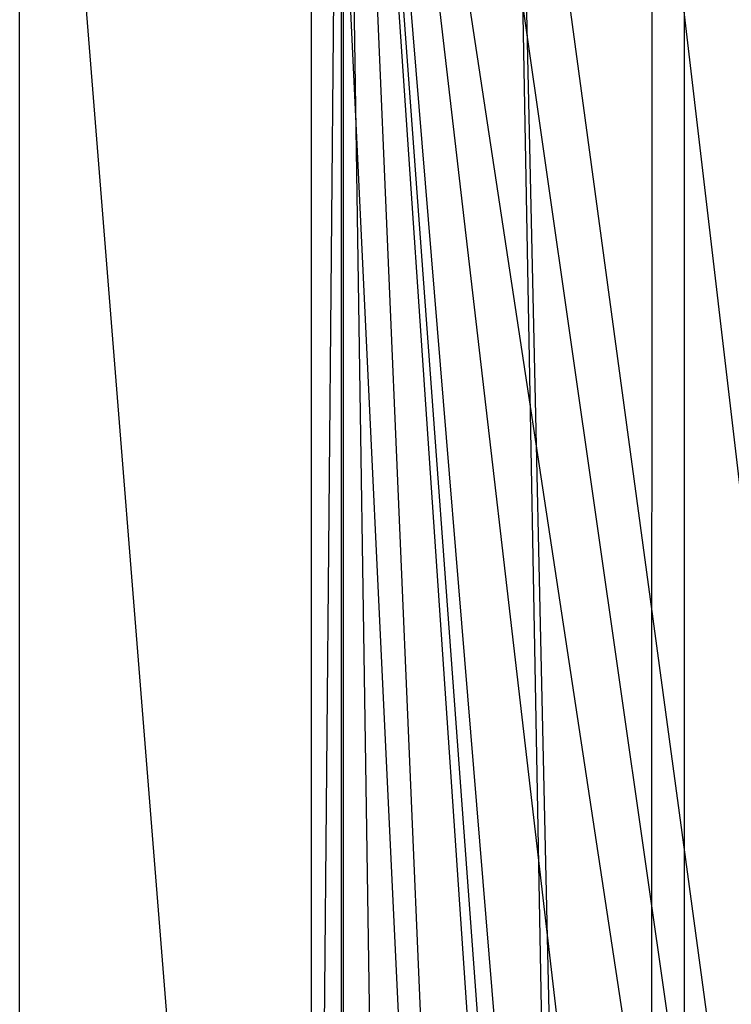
# Model space of a CAD drawing. Extents: x 0.1 to 12.1, y -6 to 6.
# Tile 129 of 181: x 8.208 to 8.368, y 0.49 to 0.711. Entities that reach past the tile are written whole.
import ezdxf

# ---------------------------------------------------------------- set-up
doc = ezdxf.new("R2010")
doc.units = 0
doc.header["$LTSCALE"] = 2.54
doc.layers.get('0').update_dxf_attribs({"linetype": 'CONTINUOUS'})

# ---------------------------------------------------------------- blocks, each defined once
blk = doc.blocks.new('DROPS_COLOR_C_STL')
at = {"color": 0}
for p, q in [((8.28088, -0.86832, 26.08206), (8.28088, 0.93168, 26.08206)), ((8.28088, -0.86832, 26.08206), (8.28088, 0.93168, 26.08206)), ((8.26447, -0.85721, 14.92782), (8.28038, 0.90337, 14.93414)), ((8.26447, -0.85721, 14.92782), (8.28038, 0.90337, 14.93414)), ((8.46794, -0.71003, 15.01255), (8.28038, 0.90337, 14.93414)), ((8.28038, 0.90337, 14.93414), (8.52214, -0.69039, 15.03662)), ((8.28038, 0.90337, 14.93414), (8.52214, -0.69039, 15.03662)), ((8.41563, -0.73559, 14.98993), (8.28038, 0.90337, 14.93414)), ((8.46794, -0.71003, 15.01255), (8.28038, 0.90337, 14.93414)), ((8.41563, -0.73559, 14.98993), (8.28038, 0.90337, 14.93414)), ((8.40143, -0.74375, 14.98389), (8.28038, 0.90337, 14.93414)), ((8.40143, -0.74375, 14.98389), (8.28038, 0.90337, 14.93414)), ((8.3928, -0.74899, 14.98024), (8.28038, 0.90337, 14.93414)), ((8.35215, -0.77666, 14.96326), (8.28038, 0.90337, 14.93414)), ((8.3928, -0.74899, 14.98024), (8.28038, 0.90337, 14.93414)), ((8.35215, -0.77666, 14.96326), (8.28038, 0.90337, 14.93414)), ((8.30646, -0.81453, 14.94459), (8.28038, 0.90337, 14.93414)), ((8.30646, -0.81453, 14.94459), (8.28038, 0.90337, 14.93414)), ((8.28039, -0.84, 14.93414), (8.28038, 0.90337, 14.93414)), ((8.28039, -0.84, 14.93414), (8.28038, 0.90337, 14.93414)), ((8.34987, -0.86671, 36.24255), (8.20821, 0.9, 36.14837)), ((8.20821, -0.9, 36.14837), (8.20821, 0.9, 36.14837)), ((8.34987, -0.86671, 36.24255), (8.20821, 0.9, 36.14837)), ((8.20821, -0.9, 36.14837), (8.20821, 0.9, 36.14837)), ((8.35716, -0.85984, 26.97626), (8.27365, 0.9, 26.94247)), ((8.27365, -0.9, 26.94247), (8.27365, 0.9, 26.94247)), ((8.35716, -0.85984, 26.97626), (8.27365, 0.9, 26.94247)), ((8.27365, -0.9, 26.94247), (8.27365, 0.9, 26.94247)), ((8.31769, 0.9, 36.22039), (8.34987, -0.86671, 36.24255)), ((8.31769, 0.9, 36.22039), (8.34987, -0.86671, 36.24255)), ((8.31769, 0.9, 26.96011), (8.35716, -0.85984, 26.97626)), ((8.31769, 0.9, 26.96011), (8.35716, -0.85984, 26.97626)), ((8.29626, 0.88749, 14.94049), (8.52214, -0.69039, 15.03662)), ((8.29626, 0.88749, 14.94049), (8.52214, -0.69039, 15.03662)), ((8.52214, -0.69039, 15.03662), (8.30987, 0.87478, 14.94597)), ((8.52214, -0.69039, 15.03662), (8.30987, 0.87478, 14.94597)), ((8.35, 0.86658, 36.24264), (8.34987, -0.86671, 36.24255)), ((8.35, 0.86658, 36.24264), (8.34987, -0.86671, 36.24255)), ((8.35731, 0.8597, 26.97632), (8.35716, -0.85984, 26.97626)), ((8.35731, 0.8597, 26.97632), (8.35716, -0.85984, 26.97626)), ((8.34123, 0.84838, 14.95876), (8.52214, -0.69039, 15.03662)), ((8.34123, 0.84838, 14.95876), (8.52214, -0.69039, 15.03662))]:
    blk.add_line(p, q, dxfattribs=at)

msp = doc.modelspace()

# ---------------------------------------------------------------- block references
at = {"color": 0}
msp.add_blockref('DROPS_COLOR_C_STL', (0, 0), dxfattribs=at)

doc.saveas('drawing.dxf')
